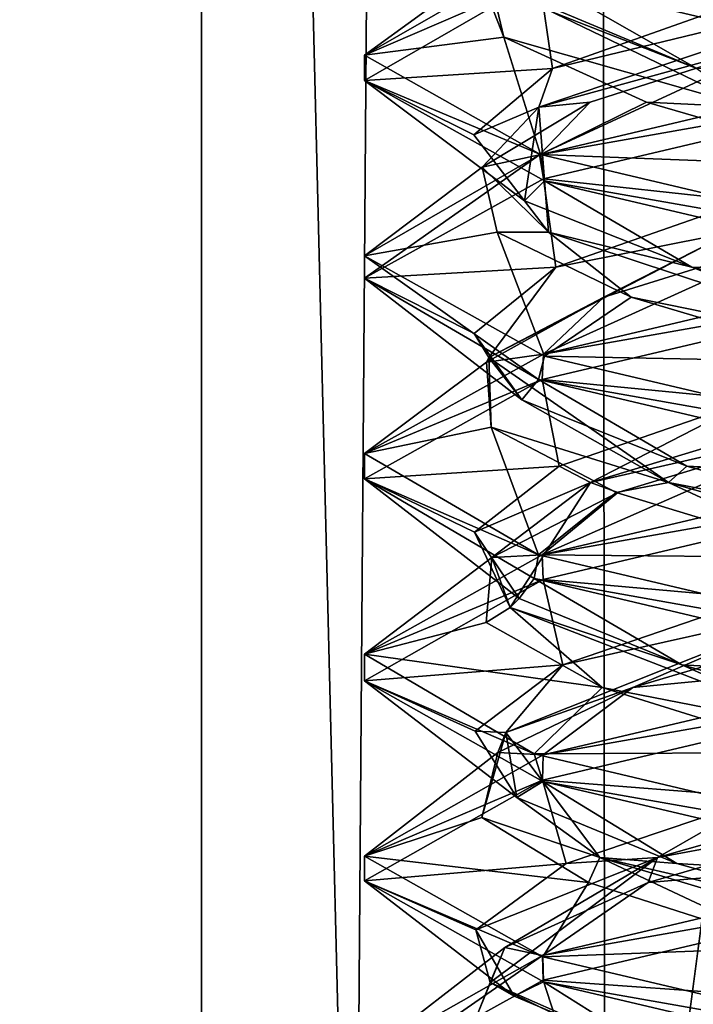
# Model space of a CAD drawing. Header units: millimetres. Extents: x -18.9 to 18.9, y -8.8 to 59.9.
# Tile 60 of 256: x 7.6 to 9.3, y -1.9 to 0.6. Entities that reach past the tile are written whole.
import ezdxf

# ---------------------------------------------------------------- set-up
doc = ezdxf.new("R2010")
doc.units = ezdxf.units.MM
doc.header["$LTSCALE"] = 65.185185
for name, color, linetype in [('1281', 7, 'CONTINUOUS'), ('1287', 7, 'CONTINUOUS'), ('1288', 7, 'CONTINUOUS'), ('1295', 7, 'CONTINUOUS'), ('3294', 7, 'CONTINUOUS'), ('3300', 7, 'CONTINUOUS'), ('3301', 7, 'CONTINUOUS'), ('3302', 7, 'CONTINUOUS'), ('3312', 7, 'CONTINUOUS'), ('3313', 7, 'CONTINUOUS'), ('3314', 7, 'CONTINUOUS'), ('3324', 7, 'CONTINUOUS'), ('3325', 7, 'CONTINUOUS'), ('3326', 7, 'CONTINUOUS'), ('3345', 7, 'CONTINUOUS'), ('3346', 7, 'CONTINUOUS'), ('3347', 7, 'CONTINUOUS')]:
    doc.layers.add(name, color=color, linetype=linetype)

msp = doc.modelspace()

# ---------------------------------------------------------------- linework, layer by layer
at = {"layer": '1281', "color": 7, "linetype": 'Continuous'}
for points in [[(4.2931, 26.4, -16.8621), (9.0291, 26.4, -14.874), (3.5677, -3.5, -17.0303), (4.2931, 26.4, -16.8621)], [(3.5677, -3.5, -17.0303), (9.0291, 26.4, -14.874), (9.0598, -3.5, -14.8553), (3.5677, -3.5, -17.0303)], [(9.0291, 26.4, -14.874), (12.9799, 26.4, -11.588), (9.0598, -3.5, -14.8553), (9.0291, 26.4, -14.874)], [(9.0598, -3.5, -14.8553), (12.9799, 26.4, -11.588), (13.5068, -3.5, -10.9693), (9.0598, -3.5, -14.8553)]]:
    msp.add_3dface(points, dxfattribs=at)
at = {"layer": '1287', "color": 7, "linetype": 'Continuous'}
for points in [[(8.432, -3.5, 5.9497), (7.5416, 32.4, 6.846), (7.3235, -3.5, 7.2708), (8.432, -3.5, 5.9497)], [(8.7092, 32.4, 5.7947), (7.5416, 32.4, 6.846), (8.432, -3.5, 5.9497), (8.7092, 32.4, 5.7947)], [(10.0975, -3.5, 5.5098), (8.7092, 32.4, 5.7947), (8.432, -3.5, 5.9497), (10.0975, -3.5, 5.5098)], [(10.2565, 32.4, 5.5219), (8.7092, 32.4, 5.7947), (10.0975, -3.5, 5.5098), (10.2565, 32.4, 5.5219)], [(7.5455, 29.241, 9.8726), (7.7685, 29.2165, 10.18), (7.1795, -3.5, 8.9873), (7.5455, 29.241, 9.8726)], [(7.7685, 29.2165, 10.18), (8.0516, 29.1905, 10.4742), (7.1795, -3.5, 8.9873), (7.7685, 29.2165, 10.18)], [(8.0516, 29.1905, 10.4742), (8.0516, -3.5, 10.4742), (7.1795, -3.5, 8.9873), (8.0516, 29.1905, 10.4742)]]:
    msp.add_3dface(points, dxfattribs=at)
at = {"layer": '1288', "color": 7, "linetype": 'Continuous'}
for points in [[(8.0516, -3.5, 10.4742), (8.0516, 29.1905, 10.4742), (10.7699, -3.5, 12.9218), (8.0516, -3.5, 10.4742)], [(8.0516, 29.1905, 10.4742), (9.2835, 29.0956, 11.5834), (10.7699, -3.5, 12.9218), (8.0516, 29.1905, 10.4742)]]:
    msp.add_3dface(points, dxfattribs=at)
at = {"layer": '1295', "color": 7, "linetype": 'Continuous'}
for points in [[(9.1871, 26.4658, 14.7769), (10.7441, -3.5, 13.6867), (9.3172, 26.6, 14.6952), (9.1871, 26.4658, 14.7769)], [(9.1731, 26.4554, 14.7856), (10.7441, -3.5, 13.6867), (9.1871, 26.4658, 14.7769), (9.1731, 26.4554, 14.7856)], [(9.021, 26.4, 14.8789), (10.7441, -3.5, 13.6867), (9.1731, 26.4554, 14.7856), (9.021, 26.4, 14.8789)], [(5.0224, -3.5, 16.6594), (9.021, 26.4, 14.8789), (3.603, 26.4, 17.0228), (5.0224, -3.5, 16.6594)], [(5.0224, -3.5, 16.6594), (10.7441, -3.5, 13.6867), (9.021, 26.4, 14.8789), (5.0224, -3.5, 16.6594)]]:
    msp.add_3dface(points, dxfattribs=at)
at = {"layer": '3294', "color": 7, "linetype": 'Continuous'}
for points in [[(8.8991, 0.7504, 9.4181), (8.4586, 0.498, 8.3468), (8.8951, 0.6867, 9.4141), (8.8991, 0.7504, 9.4181)], [(9.9586, 0.5, 6.8562), (8.898, 0.6875, 7.2955), (8.8851, 0.7539, 7.3085), (9.9586, 0.5, 6.8562)], [(8.8951, 0.6867, 9.4141), (8.4586, 0.498, 8.3468), (8.4586, 0.4351, 8.3448), (8.8951, 0.6867, 9.4141)], [(9.9586, 0.4375, 6.8562), (8.898, 0.6875, 7.2955), (9.9586, 0.5, 6.8562), (9.9586, 0.4375, 6.8562)], [(8.4586, 0.498, 8.3468), (8.898, 0.25, 7.2955), (8.4586, 0.4351, 8.3448), (8.4586, 0.498, 8.3468)], [(9.9586, 0.4375, 9.8562), (9.9586, 0.5, 9.8562), (8.8951, 0.2492, 9.4141), (9.9586, 0.4375, 9.8562)], [(8.4586, 0.4351, 8.3448), (8.898, 0.25, 7.2955), (8.9076, 0.1846, 7.2859), (8.4586, 0.4351, 8.3448)], [(8.9051, 0.1896, 9.424), (9.9586, 0.4375, 9.8562), (8.8951, 0.2492, 9.4141), (8.9051, 0.1896, 9.424)], [(8.4586, -0.0024, 8.3448), (8.4587, -0.0587, 8.374), (8.8951, 0.2492, 9.4141), (8.4586, -0.0024, 8.3448)], [(8.4587, -0.0587, 8.374), (8.9051, 0.1896, 9.424), (8.8951, 0.2492, 9.4141), (8.4587, -0.0587, 8.374)], [(8.898, 0.25, 7.2955), (9.9586, 0, 6.8562), (8.9076, 0.1846, 7.2859), (8.898, 0.25, 7.2955)], [(9.9586, 0, 6.8562), (9.9586, -0.0625, 6.8562), (8.9076, 0.1846, 7.2859), (9.9586, 0, 6.8562)], [(9.9586, -0.0625, 9.8562), (9.9586, 0, 9.8562), (8.9051, -0.2479, 9.424), (9.9586, -0.0625, 9.8562)], [(8.8934, -0.3112, 7.3001), (8.4587, -0.0587, 8.374), (8.4586, -0.0024, 8.3448), (8.8934, -0.3112, 7.3001)], [(8.9076, -0.2529, 7.2859), (8.8934, -0.3112, 7.3001), (8.4586, -0.0024, 8.3448), (8.9076, -0.2529, 7.2859)], [(8.902, -0.3113, 9.4209), (9.9586, -0.0625, 9.8562), (8.9051, -0.2479, 9.424), (8.902, -0.3113, 9.4209)], [(8.4587, -0.4962, 8.374), (8.902, -0.3113, 9.4209), (8.9051, -0.2479, 9.424), (8.4587, -0.4962, 8.374)], [(9.9586, -0.5, 6.8562), (8.8934, -0.3112, 7.3001), (8.9076, -0.2529, 7.2859), (9.9586, -0.5, 6.8562)], [(8.4586, -0.5594, 8.3706), (8.902, -0.3113, 9.4209), (8.4587, -0.4962, 8.374), (8.4586, -0.5594, 8.3706)], [(9.9586, -0.5625, 6.8562), (8.8934, -0.3112, 7.3001), (9.9586, -0.5, 6.8562), (9.9586, -0.5625, 6.8562)], [(8.8934, -0.7487, 7.3001), (8.4586, -0.5594, 8.3706), (8.4587, -0.4962, 8.374), (8.8934, -0.7487, 7.3001)], [(9.9586, -0.5625, 9.8562), (9.9586, -0.5, 9.8562), (8.902, -0.7488, 9.4209), (9.9586, -0.5625, 9.8562)], [(8.8821, -0.8077, 7.3116), (8.4586, -0.5594, 8.3706), (8.8934, -0.7487, 7.3001), (8.8821, -0.8077, 7.3116)], [(8.9044, -0.8106, 9.4234), (9.9586, -0.5625, 9.8562), (8.902, -0.7488, 9.4209), (8.9044, -0.8106, 9.4234)], [(8.4586, -0.9969, 8.3706), (8.9044, -0.8106, 9.4234), (8.902, -0.7488, 9.4209), (8.4586, -0.9969, 8.3706)], [(9.9586, -1, 6.8562), (8.8821, -0.8077, 7.3116), (8.8934, -0.7487, 7.3001), (9.9586, -1, 6.8562)], [(8.4586, -1.0631, 8.3533), (8.9044, -0.8106, 9.4234), (8.4586, -0.9969, 8.3706), (8.4586, -1.0631, 8.3533)], [(9.9586, -1.0625, 6.8562), (8.8821, -0.8077, 7.3116), (9.9586, -1, 6.8562), (9.9586, -1.0625, 6.8562)], [(8.8821, -1.2452, 7.3116), (8.4586, -1.0631, 8.3533), (8.4586, -0.9969, 8.3706), (8.8821, -1.2452, 7.3116)], [(9.9586, -1, 9.8562), (8.9044, -1.2481, 9.4234), (9.9586, -1.0625, 9.8562), (9.9586, -1, 9.8562)], [(8.904, -1.3143, 7.2895), (8.4586, -1.0631, 8.3533), (8.8821, -1.2452, 7.3116), (8.904, -1.3143, 7.2895)], [(9.9586, -1.0625, 9.8562), (8.9044, -1.2481, 9.4234), (8.9031, -1.311, 9.4221), (9.9586, -1.0625, 9.8562)], [(8.9044, -1.2481, 9.4234), (8.4586, -1.5006, 8.3533), (8.9031, -1.311, 9.4221), (8.9044, -1.2481, 9.4234)], [(9.9586, -1.5, 6.8562), (8.904, -1.3143, 7.2895), (8.8821, -1.2452, 7.3116), (9.9586, -1.5, 6.8562)], [(8.9031, -1.311, 9.4221), (8.4586, -1.5006, 8.3533), (8.4586, -1.5625, 8.3561), (8.9031, -1.311, 9.4221)], [(9.9586, -1.5625, 6.8562), (8.904, -1.3143, 7.2895), (9.9586, -1.5, 6.8562), (9.9586, -1.5625, 6.8562)], [(8.4586, -1.5006, 8.3533), (8.904, -1.7518, 7.2895), (8.4586, -1.5625, 8.3561), (8.4586, -1.5006, 8.3533)], [(9.9586, -1.5625, 9.8562), (9.9586, -1.5, 9.8562), (8.9031, -1.7485, 9.4221), (9.9586, -1.5625, 9.8562)], [(8.4586, -1.5625, 8.3561), (8.904, -1.7518, 7.2895), (8.9055, -1.8148, 7.288), (8.4586, -1.5625, 8.3561)], [(8.9043, -1.8106, 9.4232), (9.9586, -1.5625, 9.8562), (8.9031, -1.7485, 9.4221), (8.9043, -1.8106, 9.4232)], [(8.4586, -2, 8.3561), (8.4587, -2.0577, 8.3786), (8.9031, -1.7485, 9.4221), (8.4586, -2, 8.3561)], [(8.4587, -2.0577, 8.3786), (8.9043, -1.8106, 9.4232), (8.9031, -1.7485, 9.4221), (8.4587, -2.0577, 8.3786)], [(8.904, -1.7518, 7.2895), (9.9586, -2, 6.8562), (8.9055, -1.8148, 7.288), (8.904, -1.7518, 7.2895)], [(9.9586, -2, 6.8562), (9.9586, -2.0625, 6.8562), (8.9055, -1.8148, 7.288), (9.9586, -2, 6.8562)]]:
    msp.add_3dface(points, dxfattribs=at)
at = {"layer": '3300', "color": 7, "linetype": 'Continuous'}
for points in [[(8.4586, 0.498, 8.3468), (8.8991, 0.7504, 9.4181), (8.7436, 0.7049, 8.5436), (8.4586, 0.498, 8.3468)], [(8.8066, 0.5427, 7.927), (8.4586, 0.498, 8.3468), (8.7436, 0.7049, 8.5436), (8.8066, 0.5427, 7.927)], [(8.898, 0.25, 7.2955), (8.4586, 0.498, 8.3468), (8.8066, 0.5427, 7.927), (8.898, 0.25, 7.2955)], [(9.1625, 0.3805, 7.4195), (8.898, 0.25, 7.2955), (8.8066, 0.5427, 7.927), (9.1625, 0.3805, 7.4195)], [(9.7207, 0.2182, 7.1501), (8.898, 0.25, 7.2955), (9.1625, 0.3805, 7.4195), (9.7207, 0.2182, 7.1501)], [(9.9586, 0, 6.8562), (8.898, 0.25, 7.2955), (9.7207, 0.2182, 7.1501), (9.9586, 0, 6.8562)], [(9.1285, -1.0797, 9.2631), (9.9586, -1, 9.8562), (9.6765, -0.9174, 9.5528), (9.1285, -1.0797, 9.2631)], [(8.9044, -1.2481, 9.4234), (9.9586, -1, 9.8562), (9.1285, -1.0797, 9.2631), (8.9044, -1.2481, 9.4234)], [(8.7916, -1.2419, 8.7428), (8.9044, -1.2481, 9.4234), (9.1285, -1.0797, 9.2631), (8.7916, -1.2419, 8.7428)], [(8.4586, -1.5006, 8.3533), (8.9044, -1.2481, 9.4234), (8.7916, -1.2419, 8.7428), (8.4586, -1.5006, 8.3533)], [(8.7513, -1.4042, 8.1243), (8.4586, -1.5006, 8.3533), (8.7916, -1.2419, 8.7428), (8.7513, -1.4042, 8.1243)], [(9.0179, -1.5664, 7.5647), (8.4586, -1.5006, 8.3533), (8.7513, -1.4042, 8.1243), (9.0179, -1.5664, 7.5647)], [(8.904, -1.7518, 7.2895), (8.4586, -1.5006, 8.3533), (9.0179, -1.5664, 7.5647), (8.904, -1.7518, 7.2895)], [(9.5237, -1.7286, 7.2064), (8.904, -1.7518, 7.2895), (9.0179, -1.5664, 7.5647), (9.5237, -1.7286, 7.2064)], [(9.9586, -2, 6.8562), (8.904, -1.7518, 7.2895), (9.5237, -1.7286, 7.2064), (9.9586, -2, 6.8562)]]:
    msp.add_3dface(points, dxfattribs=at)
at = {"layer": '3301', "color": 7, "linetype": 'Continuous'}
for points in [[(8.8066, 0.5427, 7.927), (8.7436, 0.7049, 8.5436), (8.7741, 0.68, 8.2113), (8.8066, 0.5427, 7.927)], [(9.4195, 0.368, 7.2917), (8.8066, 0.5427, 7.927), (8.7741, 0.68, 8.2113), (9.4195, 0.368, 7.2917)], [(9.4195, 0.368, 7.2917), (8.7741, 0.68, 8.2113), (9.2882, 0.4648, 7.3258), (9.4195, 0.368, 7.2917)], [(9.2882, 0.4648, 7.3258), (8.7741, 0.68, 8.2113), (8.865, 0.6302, 7.7945), (9.2882, 0.4648, 7.3258)], [(9.1625, 0.3805, 7.4195), (8.8066, 0.5427, 7.927), (9.4195, 0.368, 7.2917), (9.1625, 0.3805, 7.4195)], [(9.7207, 0.2182, 7.1501), (9.1625, 0.3805, 7.4195), (9.4195, 0.368, 7.2917), (9.7207, 0.2182, 7.1501)], [(8.9535, -1.0234, 9.0641), (9.5939, -0.8801, 9.4924), (9.4375, -0.8581, 9.4697), (8.9535, -1.0234, 9.0641)], [(8.8118, -1.1921, 8.686), (9.1285, -1.0797, 9.2631), (9.5939, -0.8801, 9.4924), (8.8118, -1.1921, 8.686)], [(8.8118, -1.1921, 8.686), (9.5939, -0.8801, 9.4924), (8.9535, -1.0234, 9.0641), (8.8118, -1.1921, 8.686)], [(9.1285, -1.0797, 9.2631), (9.6765, -0.9174, 9.5528), (9.5939, -0.8801, 9.4924), (9.1285, -1.0797, 9.2631)], [(8.7346, -1.1888, 8.4717), (8.8118, -1.1921, 8.686), (8.9535, -1.0234, 9.0641), (8.7346, -1.1888, 8.4717)], [(8.7916, -1.2419, 8.7428), (9.1285, -1.0797, 9.2631), (8.8118, -1.1921, 8.686), (8.7916, -1.2419, 8.7428)], [(8.8388, -1.3542, 7.8489), (8.8118, -1.1921, 8.686), (8.7346, -1.1888, 8.4717), (8.8388, -1.3542, 7.8489)], [(8.7513, -1.4042, 8.1243), (8.7916, -1.2419, 8.7428), (8.8118, -1.1921, 8.686), (8.7513, -1.4042, 8.1243)], [(9.0461, -1.5041, 7.5873), (8.7513, -1.4042, 8.1243), (8.8118, -1.1921, 8.686), (9.0461, -1.5041, 7.5873)], [(9.0461, -1.5041, 7.5873), (8.8118, -1.1921, 8.686), (8.8388, -1.3542, 7.8489), (9.0461, -1.5041, 7.5873)], [(9.2384, -1.5195, 7.3599), (9.0461, -1.5041, 7.5873), (8.8388, -1.3542, 7.8489), (9.2384, -1.5195, 7.3599)], [(9.0179, -1.5664, 7.5647), (8.7513, -1.4042, 8.1243), (9.0461, -1.5041, 7.5873), (9.0179, -1.5664, 7.5647)], [(9.5237, -1.7286, 7.2064), (9.0179, -1.5664, 7.5647), (9.0461, -1.5041, 7.5873), (9.5237, -1.7286, 7.2064)], [(10.0891, -1.8161, 7.1701), (9.5237, -1.7286, 7.2064), (9.0461, -1.5041, 7.5873), (10.0891, -1.8161, 7.1701)], [(10.0891, -1.8161, 7.1701), (9.0461, -1.5041, 7.5873), (9.8281, -1.6849, 7.1338), (10.0891, -1.8161, 7.1701)], [(9.8281, -1.6849, 7.1338), (9.0461, -1.5041, 7.5873), (9.2384, -1.5195, 7.3599), (9.8281, -1.6849, 7.1338)]]:
    msp.add_3dface(points, dxfattribs=at)
at = {"layer": '3302', "color": 7, "linetype": 'Continuous'}
for points in [[(8.898, 0.6875, 7.2955), (9.2882, 0.4648, 7.3258), (8.865, 0.6302, 7.7945), (8.898, 0.6875, 7.2955)], [(8.898, 0.6875, 7.2955), (9.9586, 0.4375, 6.8562), (9.2882, 0.4648, 7.3258), (8.898, 0.6875, 7.2955)], [(9.9586, -0.5625, 9.8562), (8.9044, -0.8106, 9.4234), (9.4375, -0.8581, 9.4697), (9.9586, -0.5625, 9.8562)], [(8.9044, -0.8106, 9.4234), (8.4586, -1.0631, 8.3533), (8.9535, -1.0234, 9.0641), (8.9044, -0.8106, 9.4234)], [(8.9044, -0.8106, 9.4234), (8.9535, -1.0234, 9.0641), (9.4375, -0.8581, 9.4697), (8.9044, -0.8106, 9.4234)], [(8.4586, -1.0631, 8.3533), (8.7346, -1.1888, 8.4717), (8.9535, -1.0234, 9.0641), (8.4586, -1.0631, 8.3533)], [(8.4586, -1.0631, 8.3533), (8.904, -1.3143, 7.2895), (8.8388, -1.3542, 7.8489), (8.4586, -1.0631, 8.3533)], [(8.4586, -1.0631, 8.3533), (8.8388, -1.3542, 7.8489), (8.7346, -1.1888, 8.4717), (8.4586, -1.0631, 8.3533)], [(8.904, -1.3143, 7.2895), (9.2384, -1.5195, 7.3599), (8.8388, -1.3542, 7.8489), (8.904, -1.3143, 7.2895)], [(8.904, -1.3143, 7.2895), (9.9586, -1.5625, 6.8562), (9.2384, -1.5195, 7.3599), (8.904, -1.3143, 7.2895)], [(9.9586, -1.5625, 6.8562), (9.8281, -1.6849, 7.1338), (9.2384, -1.5195, 7.3599), (9.9586, -1.5625, 6.8562)]]:
    msp.add_3dface(points, dxfattribs=at)
at = {"layer": '3312', "color": 7, "linetype": 'Continuous'}
for points in [[(9.9586, 0.5, 6.8562), (8.8851, 0.7539, 7.3085), (9.7712, 0.7049, 7.1412), (9.9586, 0.5, 6.8562)], [(8.902, -0.7488, 9.4209), (9.9586, -0.5, 9.8562), (9.6268, -0.4307, 9.54), (8.902, -0.7488, 9.4209)], [(9.0914, -0.593, 9.2277), (8.902, -0.7488, 9.4209), (9.6268, -0.4307, 9.54), (9.0914, -0.593, 9.2277)], [(8.7765, -0.7552, 8.6938), (8.902, -0.7488, 9.4209), (9.0914, -0.593, 9.2277), (8.7765, -0.7552, 8.6938)], [(8.4586, -0.9969, 8.3706), (8.902, -0.7488, 9.4209), (8.7765, -0.7552, 8.6938), (8.4586, -0.9969, 8.3706)], [(8.762, -0.9174, 8.0741), (8.4586, -0.9969, 8.3706), (8.7765, -0.7552, 8.6938), (8.762, -0.9174, 8.0741)], [(9.0517, -1.0797, 7.5262), (8.4586, -0.9969, 8.3706), (8.762, -0.9174, 8.0741), (9.0517, -1.0797, 7.5262)], [(8.8821, -1.2452, 7.3116), (8.4586, -0.9969, 8.3706), (9.0517, -1.0797, 7.5262), (8.8821, -1.2452, 7.3116)], [(9.572, -1.2419, 7.1892), (8.8821, -1.2452, 7.3116), (9.0517, -1.0797, 7.5262), (9.572, -1.2419, 7.1892)], [(9.9586, -1.5, 6.8562), (8.8821, -1.2452, 7.3116), (9.572, -1.2419, 7.1892), (9.9586, -1.5, 6.8562)]]:
    msp.add_3dface(points, dxfattribs=at)
at = {"layer": '3313', "color": 7, "linetype": 'Continuous'}
for points in [[(9.023, -0.5681, 9.097), (9.6268, -0.4307, 9.54), (10.0529, -0.2561, 9.5458), (9.023, -0.5681, 9.097)], [(9.023, -0.5681, 9.097), (10.0529, -0.2561, 9.5458), (9.4239, -0.362, 9.4632), (9.023, -0.5681, 9.097)], [(8.9449, -0.5273, 9.0517), (9.023, -0.5681, 9.097), (9.4239, -0.362, 9.4632), (8.9449, -0.5273, 9.0517)], [(9.0914, -0.593, 9.2277), (9.6268, -0.4307, 9.54), (9.023, -0.5681, 9.097), (9.0914, -0.593, 9.2277)], [(8.7333, -0.6927, 8.4567), (9.023, -0.5681, 9.097), (8.9449, -0.5273, 9.0517), (8.7333, -0.6927, 8.4567)], [(8.8224, -0.8801, 7.9916), (9.023, -0.5681, 9.097), (8.7333, -0.6927, 8.4567), (8.8224, -0.8801, 7.9916)], [(8.7765, -0.7552, 8.6938), (9.0914, -0.593, 9.2277), (9.023, -0.5681, 9.097), (8.7765, -0.7552, 8.6938)], [(8.8224, -0.8801, 7.9916), (8.7765, -0.7552, 8.6938), (9.023, -0.5681, 9.097), (8.8224, -0.8801, 7.9916)], [(8.8451, -0.8581, 7.8352), (8.8224, -0.8801, 7.9916), (8.7333, -0.6927, 8.4567), (8.8451, -0.8581, 7.8352)], [(8.762, -0.9174, 8.0741), (8.7765, -0.7552, 8.6938), (8.8224, -0.8801, 7.9916), (8.762, -0.9174, 8.0741)], [(9.2507, -1.0234, 7.3511), (8.8224, -0.8801, 7.9916), (8.8451, -0.8581, 7.8352), (9.2507, -1.0234, 7.3511)], [(9.0517, -1.0797, 7.5262), (8.762, -0.9174, 8.0741), (8.8224, -0.8801, 7.9916), (9.0517, -1.0797, 7.5262)], [(9.6288, -1.1921, 7.2094), (9.0517, -1.0797, 7.5262), (8.8224, -0.8801, 7.9916), (9.6288, -1.1921, 7.2094)], [(9.6288, -1.1921, 7.2094), (8.8224, -0.8801, 7.9916), (9.2507, -1.0234, 7.3511), (9.6288, -1.1921, 7.2094)], [(9.8431, -1.1888, 7.1323), (9.6288, -1.1921, 7.2094), (9.2507, -1.0234, 7.3511), (9.8431, -1.1888, 7.1323)], [(9.572, -1.2419, 7.1892), (9.0517, -1.0797, 7.5262), (9.6288, -1.1921, 7.2094), (9.572, -1.2419, 7.1892)]]:
    msp.add_3dface(points, dxfattribs=at)
at = {"layer": '3314', "color": 7, "linetype": 'Continuous'}
for points in [[(9.9586, -0.0625, 9.8562), (8.902, -0.3113, 9.4209), (9.4239, -0.362, 9.4632), (9.9586, -0.0625, 9.8562)], [(8.902, -0.3113, 9.4209), (8.4586, -0.5594, 8.3706), (8.9449, -0.5273, 9.0517), (8.902, -0.3113, 9.4209)], [(8.902, -0.3113, 9.4209), (8.9449, -0.5273, 9.0517), (9.4239, -0.362, 9.4632), (8.902, -0.3113, 9.4209)], [(8.4586, -0.5594, 8.3706), (8.7333, -0.6927, 8.4567), (8.9449, -0.5273, 9.0517), (8.4586, -0.5594, 8.3706)], [(8.4586, -0.5594, 8.3706), (8.8821, -0.8077, 7.3116), (8.8451, -0.8581, 7.8352), (8.4586, -0.5594, 8.3706)], [(8.4586, -0.5594, 8.3706), (8.8451, -0.8581, 7.8352), (8.7333, -0.6927, 8.4567), (8.4586, -0.5594, 8.3706)], [(8.8821, -0.8077, 7.3116), (9.2507, -1.0234, 7.3511), (8.8451, -0.8581, 7.8352), (8.8821, -0.8077, 7.3116)], [(8.8821, -0.8077, 7.3116), (9.9586, -1.0625, 6.8562), (9.2507, -1.0234, 7.3511), (8.8821, -0.8077, 7.3116)], [(9.9586, -1.0625, 6.8562), (9.8431, -1.1888, 7.1323), (9.2507, -1.0234, 7.3511), (9.9586, -1.0625, 6.8562)]]:
    msp.add_3dface(points, dxfattribs=at)
at = {"layer": '3324', "color": 7, "linetype": 'Continuous'}
for points in [[(8.9051, -0.2479, 9.424), (9.9586, 0, 9.8562), (9.5777, 0.056, 9.5251), (8.9051, -0.2479, 9.424)], [(9.0558, -0.1062, 9.1907), (8.9051, -0.2479, 9.424), (9.5777, 0.056, 9.5251), (9.0558, -0.1062, 9.1907)], [(8.7634, -0.2685, 8.6442), (8.9051, -0.2479, 9.424), (9.0558, -0.1062, 9.1907), (8.7634, -0.2685, 8.6442)], [(8.4587, -0.4962, 8.374), (8.9051, -0.2479, 9.424), (8.7634, -0.2685, 8.6442), (8.4587, -0.4962, 8.374)], [(8.7748, -0.4307, 8.0245), (8.4587, -0.4962, 8.374), (8.7634, -0.2685, 8.6442), (8.7748, -0.4307, 8.0245)], [(8.8934, -0.7487, 7.3001), (8.4587, -0.4962, 8.374), (8.7748, -0.4307, 8.0245), (8.8934, -0.7487, 7.3001)], [(9.0872, -0.593, 7.4891), (8.8934, -0.7487, 7.3001), (8.7748, -0.4307, 8.0245), (9.0872, -0.593, 7.4891)], [(9.621, -0.7552, 7.1741), (8.8934, -0.7487, 7.3001), (9.0872, -0.593, 7.4891), (9.621, -0.7552, 7.1741)], [(9.9586, -1, 6.8562), (8.8934, -0.7487, 7.3001), (9.621, -0.7552, 7.1741), (9.9586, -1, 6.8562)]]:
    msp.add_3dface(points, dxfattribs=at)
at = {"layer": '3325', "color": 7, "linetype": 'Continuous'}
for points in [[(8.9364, -0.0312, 9.0392), (9.3745, 0.056, 9.3968), (9.4103, 0.1341, 9.4566), (8.9364, -0.0312, 9.0392)], [(8.769, -0.2561, 8.4506), (9.0558, -0.1062, 9.1907), (9.3745, 0.056, 9.3968), (8.769, -0.2561, 8.4506)], [(8.769, -0.2561, 8.4506), (9.3745, 0.056, 9.3968), (8.9364, -0.0312, 9.0392), (8.769, -0.2561, 8.4506)], [(9.0558, -0.1062, 9.1907), (9.5777, 0.056, 9.5251), (9.3745, 0.056, 9.3968), (9.0558, -0.1062, 9.1907)], [(8.7322, -0.1966, 8.4417), (8.769, -0.2561, 8.4506), (8.9364, -0.0312, 9.0392), (8.7322, -0.1966, 8.4417)], [(8.7634, -0.2685, 8.6442), (9.0558, -0.1062, 9.1907), (8.769, -0.2561, 8.4506), (8.7634, -0.2685, 8.6442)], [(8.8516, -0.362, 7.8215), (8.769, -0.2561, 8.4506), (8.7322, -0.1966, 8.4417), (8.8516, -0.362, 7.8215)], [(8.7748, -0.4307, 8.0245), (8.7634, -0.2685, 8.6442), (8.769, -0.2561, 8.4506), (8.7748, -0.4307, 8.0245)], [(9.2179, -0.5681, 7.4207), (8.7748, -0.4307, 8.0245), (8.769, -0.2561, 8.4506), (9.2179, -0.5681, 7.4207)], [(9.2179, -0.5681, 7.4207), (8.769, -0.2561, 8.4506), (8.8516, -0.362, 7.8215), (9.2179, -0.5681, 7.4207)], [(9.2631, -0.5273, 7.3425), (9.2179, -0.5681, 7.4207), (8.8516, -0.362, 7.8215), (9.2631, -0.5273, 7.3425)], [(9.0872, -0.593, 7.4891), (8.7748, -0.4307, 8.0245), (9.2179, -0.5681, 7.4207), (9.0872, -0.593, 7.4891)], [(9.8581, -0.6927, 7.131), (9.2179, -0.5681, 7.4207), (9.2631, -0.5273, 7.3425), (9.8581, -0.6927, 7.131)], [(9.621, -0.7552, 7.1741), (9.0872, -0.593, 7.4891), (9.2179, -0.5681, 7.4207), (9.621, -0.7552, 7.1741)], [(10.3232, -0.8801, 7.22), (9.621, -0.7552, 7.1741), (9.2179, -0.5681, 7.4207), (10.3232, -0.8801, 7.22)], [(10.3232, -0.8801, 7.22), (9.2179, -0.5681, 7.4207), (9.8581, -0.6927, 7.131), (10.3232, -0.8801, 7.22)], [(8.9007, -2.1282, 8.9083), (9.7772, -1.8909, 9.5722), (9.828, -1.8161, 9.5424), (8.9007, -2.1282, 8.9083)], [(8.9007, -2.1282, 8.9083), (9.828, -1.8161, 9.5424), (8.9711, -2.0156, 9.0886), (8.9007, -2.1282, 8.9083)], [(8.9711, -2.0156, 9.0886), (9.828, -1.8161, 9.5424), (9.465, -1.8503, 9.4822), (8.9711, -2.0156, 9.0886)]]:
    msp.add_3dface(points, dxfattribs=at)
at = {"layer": '3326', "color": 7, "linetype": 'Continuous'}
for points in [[(9.9586, 0.4375, 9.8562), (8.9051, 0.1896, 9.424), (9.4103, 0.1341, 9.4566), (9.9586, 0.4375, 9.8562)], [(8.9051, 0.1896, 9.424), (8.4587, -0.0587, 8.374), (8.9364, -0.0312, 9.0392), (8.9051, 0.1896, 9.424)], [(8.9051, 0.1896, 9.424), (8.9364, -0.0312, 9.0392), (9.4103, 0.1341, 9.4566), (8.9051, 0.1896, 9.424)], [(8.4587, -0.0587, 8.374), (8.7322, -0.1966, 8.4417), (8.9364, -0.0312, 9.0392), (8.4587, -0.0587, 8.374)], [(8.4587, -0.0587, 8.374), (8.8934, -0.3112, 7.3001), (8.8516, -0.362, 7.8215), (8.4587, -0.0587, 8.374)], [(8.4587, -0.0587, 8.374), (8.8516, -0.362, 7.8215), (8.7322, -0.1966, 8.4417), (8.4587, -0.0587, 8.374)], [(8.8934, -0.3112, 7.3001), (9.2631, -0.5273, 7.3425), (8.8516, -0.362, 7.8215), (8.8934, -0.3112, 7.3001)], [(8.8934, -0.3112, 7.3001), (9.9586, -0.5625, 6.8562), (9.2631, -0.5273, 7.3425), (8.8934, -0.3112, 7.3001)], [(9.9586, -0.5625, 6.8562), (9.8581, -0.6927, 7.131), (9.2631, -0.5273, 7.3425), (9.9586, -0.5625, 6.8562)], [(9.9586, -1.5625, 9.8562), (8.9043, -1.8106, 9.4232), (9.465, -1.8503, 9.4822), (9.9586, -1.5625, 9.8562)], [(8.9043, -1.8106, 9.4232), (8.4587, -2.0577, 8.3786), (8.9711, -2.0156, 9.0886), (8.9043, -1.8106, 9.4232)], [(8.9043, -1.8106, 9.4232), (8.9711, -2.0156, 9.0886), (9.465, -1.8503, 9.4822), (8.9043, -1.8106, 9.4232)]]:
    msp.add_3dface(points, dxfattribs=at)
at = {"layer": '3345', "color": 7, "linetype": 'Continuous'}
for points in [[(8.8951, 0.2492, 9.4141), (9.9586, 0.5, 9.8562), (9.5293, 0.5427, 9.5082), (8.8951, 0.2492, 9.4141)], [(9.0218, 0.3805, 9.1524), (8.8951, 0.2492, 9.4141), (9.5293, 0.5427, 9.5082), (9.0218, 0.3805, 9.1524)], [(8.7524, 0.2182, 8.5941), (8.8951, 0.2492, 9.4141), (9.0218, 0.3805, 9.1524), (8.7524, 0.2182, 8.5941)], [(8.4586, -0.0024, 8.3448), (8.8951, 0.2492, 9.4141), (8.7524, 0.2182, 8.5941), (8.4586, -0.0024, 8.3448)], [(8.7897, 0.056, 7.9754), (8.4586, -0.0024, 8.3448), (8.7524, 0.2182, 8.5941), (8.7897, 0.056, 7.9754)], [(8.9076, -0.2529, 7.2859), (8.4586, -0.0024, 8.3448), (8.7897, 0.056, 7.9754), (8.9076, -0.2529, 7.2859)], [(9.1241, -0.1062, 7.4535), (8.9076, -0.2529, 7.2859), (8.7897, 0.056, 7.9754), (9.1241, -0.1062, 7.4535)], [(9.6706, -0.2685, 7.1611), (8.9076, -0.2529, 7.2859), (9.1241, -0.1062, 7.4535), (9.6706, -0.2685, 7.1611)], [(9.9586, -0.5, 6.8562), (8.9076, -0.2529, 7.2859), (9.6706, -0.2685, 7.1611), (9.9586, -0.5, 6.8562)], [(9.1671, -1.5664, 9.2969), (9.9586, -1.5, 9.8562), (9.7266, -1.4042, 9.5635), (9.1671, -1.5664, 9.2969)], [(8.9031, -1.7485, 9.4221), (9.9586, -1.5, 9.8562), (9.1671, -1.5664, 9.2969), (8.9031, -1.7485, 9.4221)], [(8.8087, -1.7286, 8.7912), (8.9031, -1.7485, 9.4221), (9.1671, -1.5664, 9.2969), (8.8087, -1.7286, 8.7912)], [(8.4586, -2, 8.3561), (8.9031, -1.7485, 9.4221), (8.8087, -1.7286, 8.7912), (8.4586, -2, 8.3561)], [(8.7427, -1.8909, 8.1749), (8.4586, -2, 8.3561), (8.8087, -1.7286, 8.7912), (8.7427, -1.8909, 8.1749)]]:
    msp.add_3dface(points, dxfattribs=at)
at = {"layer": '3346', "color": 7, "linetype": 'Continuous'}
for points in [[(8.894, 0.368, 8.8954), (9.5293, 0.5427, 9.5082), (9.8136, 0.68, 9.5407), (8.894, 0.368, 8.8954)], [(8.894, 0.368, 8.8954), (9.8136, 0.68, 9.5407), (8.9281, 0.4648, 9.0266), (8.894, 0.368, 8.8954)], [(8.9281, 0.4648, 9.0266), (9.8136, 0.68, 9.5407), (9.3969, 0.6302, 9.4498), (8.9281, 0.4648, 9.0266)], [(9.0218, 0.3805, 9.1524), (9.5293, 0.5427, 9.5082), (8.894, 0.368, 8.8954), (9.0218, 0.3805, 9.1524)], [(8.7312, 0.2995, 8.4266), (8.894, 0.368, 8.8954), (8.9281, 0.4648, 9.0266), (8.7312, 0.2995, 8.4266)], [(8.7524, 0.2182, 8.5941), (9.0218, 0.3805, 9.1524), (8.894, 0.368, 8.8954), (8.7524, 0.2182, 8.5941)], [(8.8582, 0.1341, 7.808), (8.894, 0.368, 8.8954), (8.7312, 0.2995, 8.4266), (8.8582, 0.1341, 7.808)], [(8.918, 0.056, 7.7722), (8.7524, 0.2182, 8.5941), (8.894, 0.368, 8.8954), (8.918, 0.056, 7.7722)], [(8.918, 0.056, 7.7722), (8.894, 0.368, 8.8954), (8.8582, 0.1341, 7.808), (8.918, 0.056, 7.7722)], [(8.7897, 0.056, 7.9754), (8.7524, 0.2182, 8.5941), (8.918, 0.056, 7.7722), (8.7897, 0.056, 7.9754)], [(9.2756, -0.0312, 7.3341), (8.918, 0.056, 7.7722), (8.8582, 0.1341, 7.808), (9.2756, -0.0312, 7.3341)], [(9.1241, -0.1062, 7.4535), (8.7897, 0.056, 7.9754), (8.918, 0.056, 7.7722), (9.1241, -0.1062, 7.4535)], [(9.8643, -0.2561, 7.1667), (9.1241, -0.1062, 7.4535), (8.918, 0.056, 7.7722), (9.8643, -0.2561, 7.1667)], [(9.8643, -0.2561, 7.1667), (8.918, 0.056, 7.7722), (9.2756, -0.0312, 7.3341), (9.8643, -0.2561, 7.1667)], [(9.8732, -0.1966, 7.1298), (9.8643, -0.2561, 7.1667), (9.2756, -0.0312, 7.3341), (9.8732, -0.1966, 7.1298)], [(9.6706, -0.2685, 7.1611), (9.1241, -0.1062, 7.4535), (9.8643, -0.2561, 7.1667), (9.6706, -0.2685, 7.1611)], [(9.1897, -1.5041, 9.2688), (9.7266, -1.4042, 9.5635), (10.2884, -1.1921, 9.503), (9.1897, -1.5041, 9.2688)], [(9.1897, -1.5041, 9.2688), (10.2884, -1.1921, 9.503), (9.4512, -1.3542, 9.476), (9.1897, -1.5041, 9.2688)], [(8.9622, -1.5195, 9.0764), (9.1897, -1.5041, 9.2688), (9.4512, -1.3542, 9.476), (8.9622, -1.5195, 9.0764)], [(9.1671, -1.5664, 9.2969), (9.7266, -1.4042, 9.5635), (9.1897, -1.5041, 9.2688), (9.1671, -1.5664, 9.2969)], [(8.7725, -1.8161, 8.2257), (9.1897, -1.5041, 9.2688), (8.7362, -1.6849, 8.4867), (8.7725, -1.8161, 8.2257)], [(8.7362, -1.6849, 8.4867), (9.1897, -1.5041, 9.2688), (8.9622, -1.5195, 9.0764), (8.7362, -1.6849, 8.4867)], [(8.7725, -1.8161, 8.2257), (8.8087, -1.7286, 8.7912), (9.1897, -1.5041, 9.2688), (8.7725, -1.8161, 8.2257)], [(8.8087, -1.7286, 8.7912), (9.1671, -1.5664, 9.2969), (9.1897, -1.5041, 9.2688), (8.8087, -1.7286, 8.7912)], [(8.8326, -1.8503, 7.8627), (8.7725, -1.8161, 8.2257), (8.7362, -1.6849, 8.4867), (8.8326, -1.8503, 7.8627)], [(8.7427, -1.8909, 8.1749), (8.8087, -1.7286, 8.7912), (8.7725, -1.8161, 8.2257), (8.7427, -1.8909, 8.1749)], [(9.4066, -2.1282, 7.2983), (8.7427, -1.8909, 8.1749), (8.7725, -1.8161, 8.2257), (9.4066, -2.1282, 7.2983)], [(9.4066, -2.1282, 7.2983), (8.7725, -1.8161, 8.2257), (9.2262, -2.0156, 7.3688), (9.4066, -2.1282, 7.2983)], [(9.2262, -2.0156, 7.3688), (8.7725, -1.8161, 8.2257), (8.8326, -1.8503, 7.8627), (9.2262, -2.0156, 7.3688)]]:
    msp.add_3dface(points, dxfattribs=at)
at = {"layer": '3347', "color": 7, "linetype": 'Continuous'}
for points in [[(8.8951, 0.6867, 9.4141), (8.4586, 0.4351, 8.3448), (8.9281, 0.4648, 9.0266), (8.8951, 0.6867, 9.4141)], [(8.8951, 0.6867, 9.4141), (8.9281, 0.4648, 9.0266), (9.3969, 0.6302, 9.4498), (8.8951, 0.6867, 9.4141)], [(8.4586, 0.4351, 8.3448), (8.7312, 0.2995, 8.4266), (8.9281, 0.4648, 9.0266), (8.4586, 0.4351, 8.3448)], [(8.4586, 0.4351, 8.3448), (8.9076, 0.1846, 7.2859), (8.8582, 0.1341, 7.808), (8.4586, 0.4351, 8.3448)], [(8.4586, 0.4351, 8.3448), (8.8582, 0.1341, 7.808), (8.7312, 0.2995, 8.4266), (8.4586, 0.4351, 8.3448)], [(8.9076, 0.1846, 7.2859), (9.2756, -0.0312, 7.3341), (8.8582, 0.1341, 7.808), (8.9076, 0.1846, 7.2859)], [(8.9076, 0.1846, 7.2859), (9.9586, -0.0625, 6.8562), (9.2756, -0.0312, 7.3341), (8.9076, 0.1846, 7.2859)], [(9.9586, -0.0625, 6.8562), (9.8732, -0.1966, 7.1298), (9.2756, -0.0312, 7.3341), (9.9586, -0.0625, 6.8562)], [(9.9586, -1.0625, 9.8562), (8.9031, -1.311, 9.4221), (9.4512, -1.3542, 9.476), (9.9586, -1.0625, 9.8562)], [(8.9031, -1.311, 9.4221), (8.4586, -1.5625, 8.3561), (8.9622, -1.5195, 9.0764), (8.9031, -1.311, 9.4221)], [(8.9031, -1.311, 9.4221), (8.9622, -1.5195, 9.0764), (9.4512, -1.3542, 9.476), (8.9031, -1.311, 9.4221)], [(8.4586, -1.5625, 8.3561), (8.7362, -1.6849, 8.4867), (8.9622, -1.5195, 9.0764), (8.4586, -1.5625, 8.3561)], [(8.4586, -1.5625, 8.3561), (8.9055, -1.8148, 7.288), (8.8326, -1.8503, 7.8627), (8.4586, -1.5625, 8.3561)], [(8.4586, -1.5625, 8.3561), (8.8326, -1.8503, 7.8627), (8.7362, -1.6849, 8.4867), (8.4586, -1.5625, 8.3561)], [(8.9055, -1.8148, 7.288), (9.2262, -2.0156, 7.3688), (8.8326, -1.8503, 7.8627), (8.9055, -1.8148, 7.288)], [(8.9055, -1.8148, 7.288), (9.9586, -2.0625, 6.8562), (9.2262, -2.0156, 7.3688), (8.9055, -1.8148, 7.288)]]:
    msp.add_3dface(points, dxfattribs=at)

doc.saveas('drawing.dxf')
